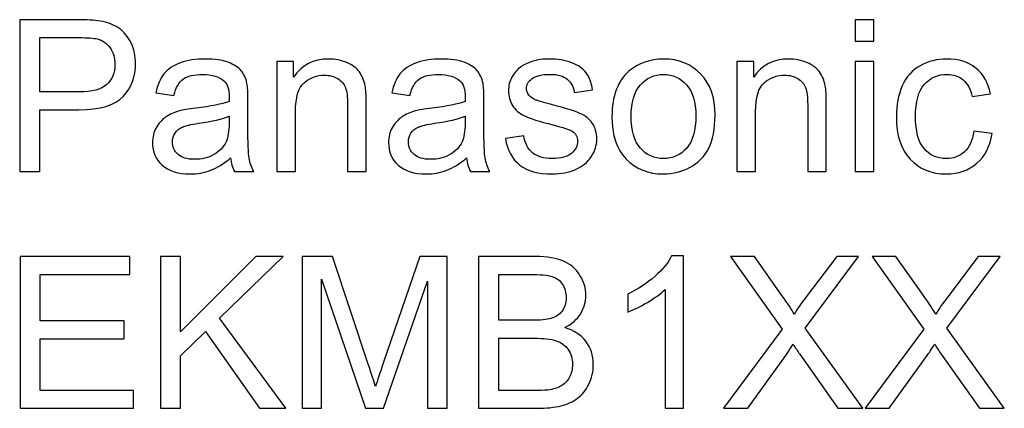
# Model space of a CAD drawing. Header units: inches. Extents: x -3.1 to 14.9, y -9.8 to 5.5.
# Tile 7 of 56: x -1.46 to -0.687, y 3.235 to 3.541. Entities that reach past the tile are written whole.
import ezdxf

# ---------------------------------------------------------------- set-up
doc = ezdxf.new("R2010")
doc.units = ezdxf.units.IN
doc.header["$MEASUREMENT"] = 0
doc.layers.add('Layer 1', color=7, linetype='Continuous')

msp = doc.modelspace()

# ---------------------------------------------------------------- linework, layer by layer
at = {"layer": 'Layer 1', "color": 250}
for points, knots in [([(-1.46049, 3.42143), (-1.46049, 3.42143), (-1.46049, 3.54074), (-1.46049, 3.54074), (-1.46049, 3.54074), (-1.46049, 3.54074), (-1.41549, 3.54074), (-1.41549, 3.54074), (-1.41549, 3.54074), (-1.40757, 3.54074), (-1.40152, 3.54035), (-1.39735, 3.5396), (-1.39735, 3.5396), (-1.39149, 3.53863), (-1.38657, 3.53676), (-1.3826, 3.53402), (-1.3826, 3.53402), (-1.37866, 3.5313), (-1.37546, 3.52743), (-1.37305, 3.52252), (-1.37305, 3.52252), (-1.37063, 3.51757), (-1.36943, 3.51215), (-1.36943, 3.50624), (-1.36943, 3.50624), (-1.36943, 3.4961), (-1.37266, 3.48749), (-1.3791, 3.48046), (-1.3791, 3.48046), (-1.38557, 3.47346), (-1.39724, 3.46993), (-1.4141, 3.46993), (-1.4141, 3.46993), (-1.4141, 3.46993), (-1.44471, 3.46993), (-1.44471, 3.46993), (-1.44471, 3.46993), (-1.44471, 3.46993), (-1.44471, 3.42143), (-1.44471, 3.42143), (-1.44471, 3.42143), (-1.44471, 3.42143), (-1.46049, 3.42143), (-1.46049, 3.42143)], [0, 0, 0, 0, 0.083333, 0.083333, 0.083333, 0.083333, 0.166667, 0.166667, 0.166667, 0.166667, 0.25, 0.25, 0.25, 0.25, 0.333333, 0.333333, 0.333333, 0.333333, 0.416667, 0.416667, 0.416667, 0.416667, 0.5, 0.5, 0.5, 0.5, 0.583333, 0.583333, 0.583333, 0.583333, 0.666667, 0.666667, 0.666667, 0.666667, 0.75, 0.75, 0.75, 0.75, 0.833333, 0.833333, 0.833333, 0.833333, 1, 1, 1, 1]), ([(-0.80433, 3.52388), (-0.80433, 3.52388), (-0.80433, 3.54074), (-0.80433, 3.54074), (-0.80433, 3.54074), (-0.80433, 3.54074), (-0.78967, 3.54074), (-0.78967, 3.54074), (-0.78967, 3.54074), (-0.78967, 3.54074), (-0.78967, 3.52388), (-0.78967, 3.52388), (-0.78967, 3.52388), (-0.78967, 3.52388), (-0.80433, 3.52388), (-0.80433, 3.52388)], [0, 0, 0, 0, 0.2, 0.2, 0.2, 0.2, 0.4, 0.4, 0.4, 0.4, 0.6, 0.6, 0.6, 0.6, 1, 1, 1, 1]), ([(-1.44471, 3.48402), (-1.44471, 3.48402), (-1.41385, 3.48402), (-1.41385, 3.48402), (-1.41385, 3.48402), (-1.40366, 3.48402), (-1.39641, 3.48591), (-1.39213, 3.48971), (-1.39213, 3.48971), (-1.38785, 3.49352), (-1.38571, 3.49885), (-1.38571, 3.50574), (-1.38571, 3.50574), (-1.38571, 3.51074), (-1.38696, 3.51502), (-1.38949, 3.51857), (-1.38949, 3.51857), (-1.39202, 3.52213), (-1.39532, 3.52446), (-1.39946, 3.5256), (-1.39946, 3.5256), (-1.40213, 3.5263), (-1.40702, 3.52665), (-1.41419, 3.52665), (-1.41419, 3.52665), (-1.41419, 3.52665), (-1.44471, 3.52665), (-1.44471, 3.52665), (-1.44471, 3.52665), (-1.44471, 3.52665), (-1.44471, 3.48402), (-1.44471, 3.48402)], [0, 0, 0, 0, 0.111111, 0.111111, 0.111111, 0.111111, 0.222222, 0.222222, 0.222222, 0.222222, 0.333333, 0.333333, 0.333333, 0.333333, 0.444444, 0.444444, 0.444444, 0.444444, 0.555556, 0.555556, 0.555556, 0.555556, 0.666667, 0.666667, 0.666667, 0.666667, 0.777778, 0.777778, 0.777778, 0.777778, 1, 1, 1, 1]), ([(-1.2948, 3.4321), (-1.30024, 3.42749), (-1.30546, 3.42424), (-1.31046, 3.42232), (-1.31046, 3.42232), (-1.31549, 3.42043), (-1.32088, 3.41949), (-1.32663, 3.41949), (-1.32663, 3.41949), (-1.33613, 3.41949), (-1.34341, 3.4218), (-1.34852, 3.42643), (-1.34852, 3.42643), (-1.3536, 3.43107), (-1.35616, 3.43702), (-1.35616, 3.44421), (-1.35616, 3.44421), (-1.35616, 3.44846), (-1.35521, 3.45232), (-1.35327, 3.45582), (-1.35327, 3.45582), (-1.35135, 3.45932), (-1.34882, 3.46213), (-1.34571, 3.46424), (-1.34571, 3.46424), (-1.34257, 3.46635), (-1.33907, 3.46796), (-1.33516, 3.46904), (-1.33516, 3.46904), (-1.3323, 3.4698), (-1.32796, 3.47054), (-1.32216, 3.47124), (-1.32216, 3.47124), (-1.31032, 3.47265), (-1.3016, 3.47432), (-1.29602, 3.4763), (-1.29602, 3.4763), (-1.29596, 3.4783), (-1.29594, 3.47957), (-1.29594, 3.4801), (-1.29594, 3.4801), (-1.29594, 3.48607), (-1.29732, 3.4903), (-1.3001, 3.49271), (-1.3001, 3.49271), (-1.30382, 3.49604), (-1.30941, 3.49768), (-1.31677, 3.49768), (-1.31677, 3.49768), (-1.32366, 3.49768), (-1.32874, 3.49649), (-1.33205, 3.49407), (-1.33205, 3.49407), (-1.33532, 3.49165), (-1.33774, 3.48738), (-1.33932, 3.48124), (-1.33932, 3.48124), (-1.33932, 3.48124), (-1.35363, 3.48321), (-1.35363, 3.48321), (-1.35363, 3.48321), (-1.35232, 3.48932), (-1.35019, 3.4943), (-1.34721, 3.49804), (-1.34721, 3.49804), (-1.34424, 3.50182), (-1.33991, 3.50474), (-1.33427, 3.50676), (-1.33427, 3.50676), (-1.32863, 3.5088), (-1.3221, 3.50982), (-1.31466, 3.50982), (-1.31466, 3.50982), (-1.30727, 3.50982), (-1.3013, 3.50893), (-1.29669, 3.50721), (-1.29669, 3.50721), (-1.29207, 3.50546), (-1.28869, 3.5033), (-1.28649, 3.50065), (-1.28649, 3.50065), (-1.28432, 3.49802), (-1.28282, 3.49471), (-1.28194, 3.49068), (-1.28194, 3.49068), (-1.28146, 3.48818), (-1.28121, 3.48368), (-1.28121, 3.47718), (-1.28121, 3.47718), (-1.28121, 3.47718), (-1.28121, 3.45765), (-1.28121, 3.45765), (-1.28121, 3.45765), (-1.28121, 3.44402), (-1.28091, 3.43541), (-1.28027, 3.43182), (-1.28027, 3.43182), (-1.27966, 3.42821), (-1.27841, 3.42474), (-1.27657, 3.42143), (-1.27657, 3.42143), (-1.27657, 3.42143), (-1.29188, 3.42143), (-1.29188, 3.42143), (-1.29188, 3.42143), (-1.29338, 3.42446), (-1.29438, 3.42802), (-1.2948, 3.4321)], [0, 0, 0, 0, 0.035714, 0.035714, 0.035714, 0.035714, 0.071429, 0.071429, 0.071429, 0.071429, 0.107143, 0.107143, 0.107143, 0.107143, 0.142857, 0.142857, 0.142857, 0.142857, 0.178571, 0.178571, 0.178571, 0.178571, 0.214286, 0.214286, 0.214286, 0.214286, 0.25, 0.25, 0.25, 0.25, 0.285714, 0.285714, 0.285714, 0.285714, 0.321429, 0.321429, 0.321429, 0.321429, 0.357143, 0.357143, 0.357143, 0.357143, 0.392857, 0.392857, 0.392857, 0.392857, 0.428571, 0.428571, 0.428571, 0.428571, 0.464286, 0.464286, 0.464286, 0.464286, 0.5, 0.5, 0.5, 0.5, 0.535714, 0.535714, 0.535714, 0.535714, 0.571429, 0.571429, 0.571429, 0.571429, 0.607143, 0.607143, 0.607143, 0.607143, 0.642857, 0.642857, 0.642857, 0.642857, 0.678571, 0.678571, 0.678571, 0.678571, 0.714286, 0.714286, 0.714286, 0.714286, 0.75, 0.75, 0.75, 0.75, 0.785714, 0.785714, 0.785714, 0.785714, 0.821429, 0.821429, 0.821429, 0.821429, 0.857143, 0.857143, 0.857143, 0.857143, 0.892857, 0.892857, 0.892857, 0.892857, 0.928571, 0.928571, 0.928571, 0.928571, 1, 1, 1, 1]), ([(-1.25849, 3.42143), (-1.25849, 3.42143), (-1.25849, 3.50785), (-1.25849, 3.50785), (-1.25849, 3.50785), (-1.25849, 3.50785), (-1.24533, 3.50785), (-1.24533, 3.50785), (-1.24533, 3.50785), (-1.24533, 3.50785), (-1.24533, 3.49557), (-1.24533, 3.49557), (-1.24533, 3.49557), (-1.23896, 3.50507), (-1.2298, 3.50982), (-1.21783, 3.50982), (-1.21783, 3.50982), (-1.2126, 3.50982), (-1.20783, 3.50888), (-1.20346, 3.50702), (-1.20346, 3.50702), (-1.19907, 3.50513), (-1.19583, 3.50268), (-1.19366, 3.49963), (-1.19366, 3.49963), (-1.19146, 3.4966), (-1.18996, 3.49299), (-1.18907, 3.48882), (-1.18907, 3.48882), (-1.18855, 3.4861), (-1.18827, 3.48135), (-1.18827, 3.47457), (-1.18827, 3.47457), (-1.18827, 3.47457), (-1.18827, 3.42143), (-1.18827, 3.42143), (-1.18827, 3.42143), (-1.18827, 3.42143), (-1.20294, 3.42143), (-1.20294, 3.42143), (-1.20294, 3.42143), (-1.20294, 3.42143), (-1.20294, 3.47402), (-1.20294, 3.47402), (-1.20294, 3.47402), (-1.20294, 3.47996), (-1.20349, 3.48443), (-1.20463, 3.48741), (-1.20463, 3.48741), (-1.20577, 3.49035), (-1.2078, 3.49271), (-1.21069, 3.49446), (-1.21069, 3.49446), (-1.2136, 3.49624), (-1.21699, 3.49713), (-1.22091, 3.49713), (-1.22091, 3.49713), (-1.22716, 3.49713), (-1.23252, 3.49513), (-1.23707, 3.49118), (-1.23707, 3.49118), (-1.2416, 3.48721), (-1.24385, 3.47971), (-1.24385, 3.46863), (-1.24385, 3.46863), (-1.24385, 3.46863), (-1.24385, 3.42143), (-1.24385, 3.42143), (-1.24385, 3.42143), (-1.24385, 3.42143), (-1.25849, 3.42143), (-1.25849, 3.42143)], [0, 0, 0, 0, 0.052632, 0.052632, 0.052632, 0.052632, 0.105263, 0.105263, 0.105263, 0.105263, 0.157895, 0.157895, 0.157895, 0.157895, 0.210526, 0.210526, 0.210526, 0.210526, 0.263158, 0.263158, 0.263158, 0.263158, 0.315789, 0.315789, 0.315789, 0.315789, 0.368421, 0.368421, 0.368421, 0.368421, 0.421053, 0.421053, 0.421053, 0.421053, 0.473684, 0.473684, 0.473684, 0.473684, 0.526316, 0.526316, 0.526316, 0.526316, 0.578947, 0.578947, 0.578947, 0.578947, 0.631579, 0.631579, 0.631579, 0.631579, 0.684211, 0.684211, 0.684211, 0.684211, 0.736842, 0.736842, 0.736842, 0.736842, 0.789474, 0.789474, 0.789474, 0.789474, 0.842105, 0.842105, 0.842105, 0.842105, 0.894737, 0.894737, 0.894737, 0.894737, 1, 1, 1, 1]), ([(-1.10941, 3.4321), (-1.11485, 3.42749), (-1.12008, 3.42424), (-1.12508, 3.42232), (-1.12508, 3.42232), (-1.13011, 3.42043), (-1.13549, 3.41949), (-1.14124, 3.41949), (-1.14124, 3.41949), (-1.15074, 3.41949), (-1.15802, 3.4218), (-1.16313, 3.42643), (-1.16313, 3.42643), (-1.16822, 3.43107), (-1.17077, 3.43702), (-1.17077, 3.44421), (-1.17077, 3.44421), (-1.17077, 3.44846), (-1.16983, 3.45232), (-1.16788, 3.45582), (-1.16788, 3.45582), (-1.16596, 3.45932), (-1.16344, 3.46213), (-1.16033, 3.46424), (-1.16033, 3.46424), (-1.15719, 3.46635), (-1.15369, 3.46796), (-1.14977, 3.46904), (-1.14977, 3.46904), (-1.14691, 3.4698), (-1.14258, 3.47054), (-1.13677, 3.47124), (-1.13677, 3.47124), (-1.12494, 3.47265), (-1.11622, 3.47432), (-1.11063, 3.4763), (-1.11063, 3.4763), (-1.11058, 3.4783), (-1.11055, 3.47957), (-1.11055, 3.4801), (-1.11055, 3.4801), (-1.11055, 3.48607), (-1.11194, 3.4903), (-1.11472, 3.49271), (-1.11472, 3.49271), (-1.11844, 3.49604), (-1.12402, 3.49768), (-1.13138, 3.49768), (-1.13138, 3.49768), (-1.13827, 3.49768), (-1.14335, 3.49649), (-1.14666, 3.49407), (-1.14666, 3.49407), (-1.14994, 3.49165), (-1.15235, 3.48738), (-1.15394, 3.48124), (-1.15394, 3.48124), (-1.15394, 3.48124), (-1.16824, 3.48321), (-1.16824, 3.48321), (-1.16824, 3.48321), (-1.16694, 3.48932), (-1.1648, 3.4943), (-1.16183, 3.49804), (-1.16183, 3.49804), (-1.15885, 3.50182), (-1.15452, 3.50474), (-1.14888, 3.50676), (-1.14888, 3.50676), (-1.14324, 3.5088), (-1.13672, 3.50982), (-1.12927, 3.50982), (-1.12927, 3.50982), (-1.12188, 3.50982), (-1.11591, 3.50893), (-1.1113, 3.50721), (-1.1113, 3.50721), (-1.10669, 3.50546), (-1.1033, 3.5033), (-1.10111, 3.50065), (-1.10111, 3.50065), (-1.09894, 3.49802), (-1.09744, 3.49471), (-1.09655, 3.49068), (-1.09655, 3.49068), (-1.09608, 3.48818), (-1.09583, 3.48368), (-1.09583, 3.47718), (-1.09583, 3.47718), (-1.09583, 3.47718), (-1.09583, 3.45765), (-1.09583, 3.45765), (-1.09583, 3.45765), (-1.09583, 3.44402), (-1.09552, 3.43541), (-1.09488, 3.43182), (-1.09488, 3.43182), (-1.09427, 3.42821), (-1.09302, 3.42474), (-1.09119, 3.42143), (-1.09119, 3.42143), (-1.09119, 3.42143), (-1.1065, 3.42143), (-1.1065, 3.42143), (-1.1065, 3.42143), (-1.108, 3.42446), (-1.109, 3.42802), (-1.10941, 3.4321)], [0, 0, 0, 0, 0.035714, 0.035714, 0.035714, 0.035714, 0.071429, 0.071429, 0.071429, 0.071429, 0.107143, 0.107143, 0.107143, 0.107143, 0.142857, 0.142857, 0.142857, 0.142857, 0.178571, 0.178571, 0.178571, 0.178571, 0.214286, 0.214286, 0.214286, 0.214286, 0.25, 0.25, 0.25, 0.25, 0.285714, 0.285714, 0.285714, 0.285714, 0.321429, 0.321429, 0.321429, 0.321429, 0.357143, 0.357143, 0.357143, 0.357143, 0.392857, 0.392857, 0.392857, 0.392857, 0.428571, 0.428571, 0.428571, 0.428571, 0.464286, 0.464286, 0.464286, 0.464286, 0.5, 0.5, 0.5, 0.5, 0.535714, 0.535714, 0.535714, 0.535714, 0.571429, 0.571429, 0.571429, 0.571429, 0.607143, 0.607143, 0.607143, 0.607143, 0.642857, 0.642857, 0.642857, 0.642857, 0.678571, 0.678571, 0.678571, 0.678571, 0.714286, 0.714286, 0.714286, 0.714286, 0.75, 0.75, 0.75, 0.75, 0.785714, 0.785714, 0.785714, 0.785714, 0.821429, 0.821429, 0.821429, 0.821429, 0.857143, 0.857143, 0.857143, 0.857143, 0.892857, 0.892857, 0.892857, 0.892857, 0.928571, 0.928571, 0.928571, 0.928571, 1, 1, 1, 1]), ([(-1.07897, 3.44724), (-1.07897, 3.44724), (-1.0645, 3.44952), (-1.0645, 3.44952), (-1.0645, 3.44952), (-1.06369, 3.44371), (-1.06141, 3.43927), (-1.05769, 3.43615), (-1.05769, 3.43615), (-1.054, 3.43307), (-1.0488, 3.43152), (-1.04211, 3.43152), (-1.04211, 3.43152), (-1.03539, 3.43152), (-1.03039, 3.43291), (-1.02713, 3.43563), (-1.02713, 3.43563), (-1.02389, 3.43838), (-1.02224, 3.4416), (-1.02224, 3.44527), (-1.02224, 3.44527), (-1.02224, 3.4486), (-1.02369, 3.45118), (-1.02658, 3.4531), (-1.02658, 3.4531), (-1.02858, 3.45441), (-1.03358, 3.45604), (-1.04155, 3.45804), (-1.04155, 3.45804), (-1.05227, 3.46077), (-1.05974, 3.4631), (-1.06389, 3.4651), (-1.06389, 3.4651), (-1.06802, 3.46707), (-1.07119, 3.46982), (-1.07333, 3.47332), (-1.07333, 3.47332), (-1.07547, 3.47682), (-1.07655, 3.48068), (-1.07655, 3.48491), (-1.07655, 3.48491), (-1.07655, 3.48877), (-1.07566, 3.49232), (-1.07389, 3.4956), (-1.07389, 3.4956), (-1.07213, 3.49891), (-1.06972, 3.50163), (-1.06669, 3.5038), (-1.06669, 3.5038), (-1.06441, 3.50546), (-1.0613, 3.50691), (-1.05739, 3.50807), (-1.05739, 3.50807), (-1.05344, 3.50924), (-1.04922, 3.50982), (-1.04472, 3.50982), (-1.04472, 3.50982), (-1.03794, 3.50982), (-1.032, 3.50882), (-1.02686, 3.50688), (-1.02686, 3.50688), (-1.02172, 3.50493), (-1.01794, 3.5023), (-1.0155, 3.49896), (-1.0155, 3.49896), (-1.01305, 3.4956), (-1.01139, 3.49115), (-1.01047, 3.48557), (-1.01047, 3.48557), (-1.01047, 3.48557), (-1.02477, 3.4836), (-1.02477, 3.4836), (-1.02477, 3.4836), (-1.02544, 3.48804), (-1.02733, 3.49152), (-1.03044, 3.49402), (-1.03044, 3.49402), (-1.03355, 3.49652), (-1.03797, 3.49777), (-1.04366, 3.49777), (-1.04366, 3.49777), (-1.05039, 3.49777), (-1.05519, 3.49665), (-1.05805, 3.49443), (-1.05805, 3.49443), (-1.06094, 3.49221), (-1.06239, 3.4896), (-1.06239, 3.48663), (-1.06239, 3.48663), (-1.06239, 3.48471), (-1.06177, 3.48302), (-1.06058, 3.48149), (-1.06058, 3.48149), (-1.05939, 3.47991), (-1.05752, 3.47863), (-1.05497, 3.47757), (-1.05497, 3.47757), (-1.0535, 3.47704), (-1.04919, 3.4758), (-1.04202, 3.47385), (-1.04202, 3.47385), (-1.03166, 3.47107), (-1.02444, 3.46882), (-1.02036, 3.46704), (-1.02036, 3.46704), (-1.01624, 3.4653), (-1.01302, 3.46271), (-1.01069, 3.45935), (-1.01069, 3.45935), (-1.00836, 3.45599), (-1.00719, 3.45182), (-1.00719, 3.44682), (-1.00719, 3.44682), (-1.00719, 3.44193), (-1.00863, 3.43735), (-1.01147, 3.43302), (-1.01147, 3.43302), (-1.01433, 3.42871), (-1.01844, 3.42538), (-1.0238, 3.42302), (-1.0238, 3.42302), (-1.02916, 3.42065), (-1.03524, 3.41949), (-1.04202, 3.41949), (-1.04202, 3.41949), (-1.05327, 3.41949), (-1.06183, 3.42182), (-1.06772, 3.42649), (-1.06772, 3.42649), (-1.07361, 3.43115), (-1.07736, 3.43807), (-1.07897, 3.44724)], [0, 0, 0, 0, 0.029412, 0.029412, 0.029412, 0.029412, 0.058824, 0.058824, 0.058824, 0.058824, 0.088235, 0.088235, 0.088235, 0.088235, 0.117647, 0.117647, 0.117647, 0.117647, 0.147059, 0.147059, 0.147059, 0.147059, 0.176471, 0.176471, 0.176471, 0.176471, 0.205882, 0.205882, 0.205882, 0.205882, 0.235294, 0.235294, 0.235294, 0.235294, 0.264706, 0.264706, 0.264706, 0.264706, 0.294118, 0.294118, 0.294118, 0.294118, 0.323529, 0.323529, 0.323529, 0.323529, 0.352941, 0.352941, 0.352941, 0.352941, 0.382353, 0.382353, 0.382353, 0.382353, 0.411765, 0.411765, 0.411765, 0.411765, 0.441176, 0.441176, 0.441176, 0.441176, 0.470588, 0.470588, 0.470588, 0.470588, 0.5, 0.5, 0.5, 0.5, 0.529412, 0.529412, 0.529412, 0.529412, 0.558824, 0.558824, 0.558824, 0.558824, 0.588235, 0.588235, 0.588235, 0.588235, 0.617647, 0.617647, 0.617647, 0.617647, 0.647059, 0.647059, 0.647059, 0.647059, 0.676471, 0.676471, 0.676471, 0.676471, 0.705882, 0.705882, 0.705882, 0.705882, 0.735294, 0.735294, 0.735294, 0.735294, 0.764706, 0.764706, 0.764706, 0.764706, 0.794118, 0.794118, 0.794118, 0.794118, 0.823529, 0.823529, 0.823529, 0.823529, 0.852941, 0.852941, 0.852941, 0.852941, 0.882353, 0.882353, 0.882353, 0.882353, 0.911765, 0.911765, 0.911765, 0.911765, 0.941176, 0.941176, 0.941176, 0.941176, 1, 1, 1, 1]), ([(-0.99524, 3.46465), (-0.99524, 3.48065), (-0.9908, 3.49252), (-0.98188, 3.50021), (-0.98188, 3.50021), (-0.97446, 3.5066), (-0.96541, 3.50982), (-0.95472, 3.50982), (-0.95472, 3.50982), (-0.94283, 3.50982), (-0.93311, 3.50593), (-0.92558, 3.49813), (-0.92558, 3.49813), (-0.91802, 3.49035), (-0.91427, 3.4796), (-0.91427, 3.46588), (-0.91427, 3.46588), (-0.91427, 3.45474), (-0.91594, 3.44599), (-0.91927, 3.43963), (-0.91927, 3.43963), (-0.92261, 3.43324), (-0.92747, 3.4283), (-0.93383, 3.42477), (-0.93383, 3.42477), (-0.94022, 3.42124), (-0.94716, 3.41949), (-0.95472, 3.41949), (-0.95472, 3.41949), (-0.9668, 3.41949), (-0.97658, 3.42335), (-0.98405, 3.43113), (-0.98405, 3.43113), (-0.99152, 3.43888), (-0.99524, 3.45004), (-0.99524, 3.46465)], [0, 0, 0, 0, 0.1, 0.1, 0.1, 0.1, 0.2, 0.2, 0.2, 0.2, 0.3, 0.3, 0.3, 0.3, 0.4, 0.4, 0.4, 0.4, 0.5, 0.5, 0.5, 0.5, 0.6, 0.6, 0.6, 0.6, 0.7, 0.7, 0.7, 0.7, 0.8, 0.8, 0.8, 0.8, 1, 1, 1, 1]), ([(-0.89708, 3.42143), (-0.89708, 3.42143), (-0.89708, 3.50785), (-0.89708, 3.50785), (-0.89708, 3.50785), (-0.89708, 3.50785), (-0.88391, 3.50785), (-0.88391, 3.50785), (-0.88391, 3.50785), (-0.88391, 3.50785), (-0.88391, 3.49557), (-0.88391, 3.49557), (-0.88391, 3.49557), (-0.87755, 3.50507), (-0.86839, 3.50982), (-0.85641, 3.50982), (-0.85641, 3.50982), (-0.85119, 3.50982), (-0.84641, 3.50888), (-0.84205, 3.50702), (-0.84205, 3.50702), (-0.83766, 3.50513), (-0.83441, 3.50268), (-0.83224, 3.49963), (-0.83224, 3.49963), (-0.83005, 3.4966), (-0.82855, 3.49299), (-0.82766, 3.48882), (-0.82766, 3.48882), (-0.82713, 3.4861), (-0.82686, 3.48135), (-0.82686, 3.47457), (-0.82686, 3.47457), (-0.82686, 3.47457), (-0.82686, 3.42143), (-0.82686, 3.42143), (-0.82686, 3.42143), (-0.82686, 3.42143), (-0.84152, 3.42143), (-0.84152, 3.42143), (-0.84152, 3.42143), (-0.84152, 3.42143), (-0.84152, 3.47402), (-0.84152, 3.47402), (-0.84152, 3.47402), (-0.84152, 3.47996), (-0.84208, 3.48443), (-0.84322, 3.48741), (-0.84322, 3.48741), (-0.84436, 3.49035), (-0.84639, 3.49271), (-0.84928, 3.49446), (-0.84928, 3.49446), (-0.85219, 3.49624), (-0.85558, 3.49713), (-0.8595, 3.49713), (-0.8595, 3.49713), (-0.86574, 3.49713), (-0.87111, 3.49513), (-0.87566, 3.49118), (-0.87566, 3.49118), (-0.88019, 3.48721), (-0.88244, 3.47971), (-0.88244, 3.46863), (-0.88244, 3.46863), (-0.88244, 3.46863), (-0.88244, 3.42143), (-0.88244, 3.42143), (-0.88244, 3.42143), (-0.88244, 3.42143), (-0.89708, 3.42143), (-0.89708, 3.42143)], [0, 0, 0, 0, 0.052632, 0.052632, 0.052632, 0.052632, 0.105263, 0.105263, 0.105263, 0.105263, 0.157895, 0.157895, 0.157895, 0.157895, 0.210526, 0.210526, 0.210526, 0.210526, 0.263158, 0.263158, 0.263158, 0.263158, 0.315789, 0.315789, 0.315789, 0.315789, 0.368421, 0.368421, 0.368421, 0.368421, 0.421053, 0.421053, 0.421053, 0.421053, 0.473684, 0.473684, 0.473684, 0.473684, 0.526316, 0.526316, 0.526316, 0.526316, 0.578947, 0.578947, 0.578947, 0.578947, 0.631579, 0.631579, 0.631579, 0.631579, 0.684211, 0.684211, 0.684211, 0.684211, 0.736842, 0.736842, 0.736842, 0.736842, 0.789474, 0.789474, 0.789474, 0.789474, 0.842105, 0.842105, 0.842105, 0.842105, 0.894737, 0.894737, 0.894737, 0.894737, 1, 1, 1, 1]), ([(-0.80433, 3.42143), (-0.80433, 3.42143), (-0.80433, 3.50785), (-0.80433, 3.50785), (-0.80433, 3.50785), (-0.80433, 3.50785), (-0.78967, 3.50785), (-0.78967, 3.50785), (-0.78967, 3.50785), (-0.78967, 3.50785), (-0.78967, 3.42143), (-0.78967, 3.42143), (-0.78967, 3.42143), (-0.78967, 3.42143), (-0.80433, 3.42143), (-0.80433, 3.42143)], [0, 0, 0, 0, 0.2, 0.2, 0.2, 0.2, 0.4, 0.4, 0.4, 0.4, 0.6, 0.6, 0.6, 0.6, 1, 1, 1, 1]), ([(-0.71097, 3.4531), (-0.71097, 3.4531), (-0.69658, 3.45121), (-0.69658, 3.45121), (-0.69658, 3.45121), (-0.69814, 3.4413), (-0.70217, 3.43352), (-0.70867, 3.42791), (-0.70867, 3.42791), (-0.71514, 3.4223), (-0.72311, 3.41949), (-0.73255, 3.41949), (-0.73255, 3.41949), (-0.74436, 3.41949), (-0.75389, 3.42335), (-0.76105, 3.43107), (-0.76105, 3.43107), (-0.76825, 3.4388), (-0.77186, 3.44988), (-0.77186, 3.46432), (-0.77186, 3.46432), (-0.77186, 3.47365), (-0.7703, 3.48182), (-0.76722, 3.48882), (-0.76722, 3.48882), (-0.76411, 3.49582), (-0.75941, 3.50107), (-0.75308, 3.50457), (-0.75308, 3.50457), (-0.74678, 3.50807), (-0.73989, 3.50982), (-0.73247, 3.50982), (-0.73247, 3.50982), (-0.72308, 3.50982), (-0.71539, 3.50743), (-0.70944, 3.50268), (-0.70944, 3.50268), (-0.70347, 3.49793), (-0.69964, 3.49121), (-0.69794, 3.48246), (-0.69794, 3.48246), (-0.69794, 3.48246), (-0.71219, 3.48027), (-0.71219, 3.48027), (-0.71219, 3.48027), (-0.71356, 3.48607), (-0.71594, 3.49043), (-0.71939, 3.49338), (-0.71939, 3.49338), (-0.72283, 3.4963), (-0.727, 3.49777), (-0.73189, 3.49777), (-0.73189, 3.49777), (-0.73928, 3.49777), (-0.74528, 3.49513), (-0.74989, 3.48982), (-0.74989, 3.48982), (-0.7545, 3.48454), (-0.7568, 3.47618), (-0.7568, 3.46474), (-0.7568, 3.46474), (-0.7568, 3.45313), (-0.75458, 3.44468), (-0.75011, 3.43941), (-0.75011, 3.43941), (-0.74567, 3.43415), (-0.73986, 3.43152), (-0.73269, 3.43152), (-0.73269, 3.43152), (-0.72694, 3.43152), (-0.72217, 3.4333), (-0.7183, 3.43682), (-0.7183, 3.43682), (-0.71444, 3.44035), (-0.712, 3.44577), (-0.71097, 3.4531)], [0, 0, 0, 0, 0.05, 0.05, 0.05, 0.05, 0.1, 0.1, 0.1, 0.1, 0.15, 0.15, 0.15, 0.15, 0.2, 0.2, 0.2, 0.2, 0.25, 0.25, 0.25, 0.25, 0.3, 0.3, 0.3, 0.3, 0.35, 0.35, 0.35, 0.35, 0.4, 0.4, 0.4, 0.4, 0.45, 0.45, 0.45, 0.45, 0.5, 0.5, 0.5, 0.5, 0.55, 0.55, 0.55, 0.55, 0.6, 0.6, 0.6, 0.6, 0.65, 0.65, 0.65, 0.65, 0.7, 0.7, 0.7, 0.7, 0.75, 0.75, 0.75, 0.75, 0.8, 0.8, 0.8, 0.8, 0.85, 0.85, 0.85, 0.85, 0.9, 0.9, 0.9, 0.9, 1, 1, 1, 1]), ([(-0.98019, 3.46465), (-0.98019, 3.45357), (-0.97777, 3.4453), (-0.97294, 3.4398), (-0.97294, 3.4398), (-0.96811, 3.43427), (-0.96202, 3.43152), (-0.95472, 3.43152), (-0.95472, 3.43152), (-0.94744, 3.43152), (-0.94138, 3.4343), (-0.93655, 3.43982), (-0.93655, 3.43982), (-0.93174, 3.44535), (-0.92933, 3.4538), (-0.92933, 3.46513), (-0.92933, 3.46513), (-0.92933, 3.47582), (-0.93174, 3.48393), (-0.93661, 3.48943), (-0.93661, 3.48943), (-0.94147, 3.49493), (-0.9475, 3.49768), (-0.95472, 3.49768), (-0.95472, 3.49768), (-0.96202, 3.49768), (-0.96811, 3.49493), (-0.97294, 3.48946), (-0.97294, 3.48946), (-0.97777, 3.48399), (-0.98019, 3.47571), (-0.98019, 3.46465)], [0, 0, 0, 0, 0.111111, 0.111111, 0.111111, 0.111111, 0.222222, 0.222222, 0.222222, 0.222222, 0.333333, 0.333333, 0.333333, 0.333333, 0.444444, 0.444444, 0.444444, 0.444444, 0.555556, 0.555556, 0.555556, 0.555556, 0.666667, 0.666667, 0.666667, 0.666667, 0.777778, 0.777778, 0.777778, 0.777778, 1, 1, 1, 1]), ([(-1.29602, 3.46482), (-1.30135, 3.46263), (-1.30932, 3.4608), (-1.31994, 3.45927), (-1.31994, 3.45927), (-1.32596, 3.45841), (-1.33024, 3.45743), (-1.33271, 3.45635), (-1.33271, 3.45635), (-1.33521, 3.45527), (-1.33716, 3.45368), (-1.33849, 3.45157), (-1.33849, 3.45157), (-1.33985, 3.44949), (-1.34055, 3.44718), (-1.34055, 3.44463), (-1.34055, 3.44463), (-1.34055, 3.44071), (-1.33905, 3.43746), (-1.3361, 3.43485), (-1.3361, 3.43485), (-1.33316, 3.43227), (-1.32882, 3.43096), (-1.32313, 3.43096), (-1.32313, 3.43096), (-1.31749, 3.43096), (-1.31246, 3.43218), (-1.30807, 3.43465), (-1.30807, 3.43465), (-1.30369, 3.43713), (-1.30044, 3.44052), (-1.29838, 3.4448), (-1.29838, 3.4448), (-1.2968, 3.4481), (-1.29602, 3.45299), (-1.29602, 3.45943), (-1.29602, 3.45943), (-1.29602, 3.45943), (-1.29602, 3.46482), (-1.29602, 3.46482)], [0, 0, 0, 0, 0.090909, 0.090909, 0.090909, 0.090909, 0.181818, 0.181818, 0.181818, 0.181818, 0.272727, 0.272727, 0.272727, 0.272727, 0.363636, 0.363636, 0.363636, 0.363636, 0.454545, 0.454545, 0.454545, 0.454545, 0.545455, 0.545455, 0.545455, 0.545455, 0.636364, 0.636364, 0.636364, 0.636364, 0.727273, 0.727273, 0.727273, 0.727273, 0.818182, 0.818182, 0.818182, 0.818182, 1, 1, 1, 1]), ([(-1.11063, 3.46482), (-1.11596, 3.46263), (-1.12394, 3.4608), (-1.13455, 3.45927), (-1.13455, 3.45927), (-1.14058, 3.45841), (-1.14485, 3.45743), (-1.14733, 3.45635), (-1.14733, 3.45635), (-1.14983, 3.45527), (-1.15177, 3.45368), (-1.15311, 3.45157), (-1.15311, 3.45157), (-1.15446, 3.44949), (-1.15516, 3.44718), (-1.15516, 3.44463), (-1.15516, 3.44463), (-1.15516, 3.44071), (-1.15366, 3.43746), (-1.15072, 3.43485), (-1.15072, 3.43485), (-1.14777, 3.43227), (-1.14344, 3.43096), (-1.13774, 3.43096), (-1.13774, 3.43096), (-1.13211, 3.43096), (-1.12708, 3.43218), (-1.12269, 3.43465), (-1.12269, 3.43465), (-1.1183, 3.43713), (-1.11505, 3.44052), (-1.113, 3.4448), (-1.113, 3.4448), (-1.11141, 3.4481), (-1.11063, 3.45299), (-1.11063, 3.45943), (-1.11063, 3.45943), (-1.11063, 3.45943), (-1.11063, 3.46482), (-1.11063, 3.46482)], [0, 0, 0, 0, 0.090909, 0.090909, 0.090909, 0.090909, 0.181818, 0.181818, 0.181818, 0.181818, 0.272727, 0.272727, 0.272727, 0.272727, 0.363636, 0.363636, 0.363636, 0.363636, 0.454545, 0.454545, 0.454545, 0.454545, 0.545455, 0.545455, 0.545455, 0.545455, 0.636364, 0.636364, 0.636364, 0.636364, 0.727273, 0.727273, 0.727273, 0.727273, 0.818182, 0.818182, 0.818182, 0.818182, 1, 1, 1, 1]), ([(-1.46016, 3.23524), (-1.46016, 3.23524), (-1.46016, 3.35454), (-1.46016, 3.35454), (-1.46016, 3.35454), (-1.46016, 3.35454), (-1.37391, 3.35454), (-1.37391, 3.35454), (-1.37391, 3.35454), (-1.37391, 3.35454), (-1.37391, 3.34046), (-1.37391, 3.34046), (-1.37391, 3.34046), (-1.37391, 3.34046), (-1.44438, 3.34046), (-1.44438, 3.34046), (-1.44438, 3.34046), (-1.44438, 3.34046), (-1.44438, 3.30393), (-1.44438, 3.30393), (-1.44438, 3.30393), (-1.44438, 3.30393), (-1.37838, 3.30393), (-1.37838, 3.30393), (-1.37838, 3.30393), (-1.37838, 3.30393), (-1.37838, 3.28993), (-1.37838, 3.28993), (-1.37838, 3.28993), (-1.37838, 3.28993), (-1.44438, 3.28993), (-1.44438, 3.28993), (-1.44438, 3.28993), (-1.44438, 3.28993), (-1.44438, 3.24932), (-1.44438, 3.24932), (-1.44438, 3.24932), (-1.44438, 3.24932), (-1.37113, 3.24932), (-1.37113, 3.24932), (-1.37113, 3.24932), (-1.37113, 3.24932), (-1.37113, 3.23524), (-1.37113, 3.23524), (-1.37113, 3.23524), (-1.37113, 3.23524), (-1.46016, 3.23524), (-1.46016, 3.23524)], [0, 0, 0, 0, 0.076923, 0.076923, 0.076923, 0.076923, 0.153846, 0.153846, 0.153846, 0.153846, 0.230769, 0.230769, 0.230769, 0.230769, 0.307692, 0.307692, 0.307692, 0.307692, 0.384615, 0.384615, 0.384615, 0.384615, 0.461538, 0.461538, 0.461538, 0.461538, 0.538462, 0.538462, 0.538462, 0.538462, 0.615385, 0.615385, 0.615385, 0.615385, 0.692308, 0.692308, 0.692308, 0.692308, 0.769231, 0.769231, 0.769231, 0.769231, 0.846154, 0.846154, 0.846154, 0.846154, 1, 1, 1, 1]), ([(-1.34999, 3.23524), (-1.34999, 3.23524), (-1.34999, 3.35454), (-1.34999, 3.35454), (-1.34999, 3.35454), (-1.34999, 3.35454), (-1.33419, 3.35454), (-1.33419, 3.35454), (-1.33419, 3.35454), (-1.33419, 3.35454), (-1.33419, 3.29538), (-1.33419, 3.29538), (-1.33419, 3.29538), (-1.33419, 3.29538), (-1.27494, 3.35454), (-1.27494, 3.35454), (-1.27494, 3.35454), (-1.27494, 3.35454), (-1.25355, 3.35454), (-1.25355, 3.35454), (-1.25355, 3.35454), (-1.25355, 3.35454), (-1.3036, 3.30621), (-1.3036, 3.30621), (-1.3036, 3.30621), (-1.3036, 3.30621), (-1.25135, 3.23524), (-1.25135, 3.23524), (-1.25135, 3.23524), (-1.25135, 3.23524), (-1.27219, 3.23524), (-1.27219, 3.23524), (-1.27219, 3.23524), (-1.27219, 3.23524), (-1.31466, 3.29563), (-1.31466, 3.29563), (-1.31466, 3.29563), (-1.31466, 3.29563), (-1.33419, 3.27657), (-1.33419, 3.27657), (-1.33419, 3.27657), (-1.33419, 3.27657), (-1.33419, 3.23524), (-1.33419, 3.23524), (-1.33419, 3.23524), (-1.33419, 3.23524), (-1.34999, 3.23524), (-1.34999, 3.23524)], [0, 0, 0, 0, 0.076923, 0.076923, 0.076923, 0.076923, 0.153846, 0.153846, 0.153846, 0.153846, 0.230769, 0.230769, 0.230769, 0.230769, 0.307692, 0.307692, 0.307692, 0.307692, 0.384615, 0.384615, 0.384615, 0.384615, 0.461538, 0.461538, 0.461538, 0.461538, 0.538462, 0.538462, 0.538462, 0.538462, 0.615385, 0.615385, 0.615385, 0.615385, 0.692308, 0.692308, 0.692308, 0.692308, 0.769231, 0.769231, 0.769231, 0.769231, 0.846154, 0.846154, 0.846154, 0.846154, 1, 1, 1, 1]), ([(-1.23866, 3.23524), (-1.23866, 3.23524), (-1.23866, 3.35454), (-1.23866, 3.35454), (-1.23866, 3.35454), (-1.23866, 3.35454), (-1.21488, 3.35454), (-1.21488, 3.35454), (-1.21488, 3.35454), (-1.21488, 3.35454), (-1.18666, 3.27007), (-1.18666, 3.27007), (-1.18666, 3.27007), (-1.18405, 3.26221), (-1.18213, 3.25632), (-1.18096, 3.25241), (-1.18096, 3.25241), (-1.1796, 3.25674), (-1.17749, 3.26313), (-1.1746, 3.27155), (-1.1746, 3.27155), (-1.1746, 3.27155), (-1.14605, 3.35454), (-1.14605, 3.35454), (-1.14605, 3.35454), (-1.14605, 3.35454), (-1.1248, 3.35454), (-1.1248, 3.35454), (-1.1248, 3.35454), (-1.1248, 3.35454), (-1.1248, 3.23524), (-1.1248, 3.23524), (-1.1248, 3.23524), (-1.1248, 3.23524), (-1.14002, 3.23524), (-1.14002, 3.23524), (-1.14002, 3.23524), (-1.14002, 3.23524), (-1.14002, 3.3351), (-1.14002, 3.3351), (-1.14002, 3.3351), (-1.14002, 3.3351), (-1.17469, 3.23524), (-1.17469, 3.23524), (-1.17469, 3.23524), (-1.17469, 3.23524), (-1.18894, 3.23524), (-1.18894, 3.23524), (-1.18894, 3.23524), (-1.18894, 3.23524), (-1.22344, 3.3368), (-1.22344, 3.3368), (-1.22344, 3.3368), (-1.22344, 3.3368), (-1.22344, 3.23524), (-1.22344, 3.23524), (-1.22344, 3.23524), (-1.22344, 3.23524), (-1.23866, 3.23524), (-1.23866, 3.23524)], [0, 0, 0, 0, 0.0625, 0.0625, 0.0625, 0.0625, 0.125, 0.125, 0.125, 0.125, 0.1875, 0.1875, 0.1875, 0.1875, 0.25, 0.25, 0.25, 0.25, 0.3125, 0.3125, 0.3125, 0.3125, 0.375, 0.375, 0.375, 0.375, 0.4375, 0.4375, 0.4375, 0.4375, 0.5, 0.5, 0.5, 0.5, 0.5625, 0.5625, 0.5625, 0.5625, 0.625, 0.625, 0.625, 0.625, 0.6875, 0.6875, 0.6875, 0.6875, 0.75, 0.75, 0.75, 0.75, 0.8125, 0.8125, 0.8125, 0.8125, 0.875, 0.875, 0.875, 0.875, 1, 1, 1, 1]), ([(-1.1, 3.23524), (-1.1, 3.23524), (-1.1, 3.35454), (-1.1, 3.35454), (-1.1, 3.35454), (-1.1, 3.35454), (-1.05522, 3.35454), (-1.05522, 3.35454), (-1.05522, 3.35454), (-1.04611, 3.35454), (-1.0388, 3.35332), (-1.0333, 3.35093), (-1.0333, 3.35093), (-1.02777, 3.34852), (-1.02347, 3.3448), (-1.02036, 3.33977), (-1.02036, 3.33977), (-1.01724, 3.33477), (-1.01566, 3.32952), (-1.01566, 3.32402), (-1.01566, 3.32402), (-1.01566, 3.31893), (-1.01705, 3.31413), (-1.01983, 3.30963), (-1.01983, 3.30963), (-1.02258, 3.30513), (-1.02677, 3.30149), (-1.03235, 3.29871), (-1.03235, 3.29871), (-1.02513, 3.2966), (-1.01961, 3.29299), (-1.01572, 3.28791), (-1.01572, 3.28791), (-1.01183, 3.2828), (-1.00989, 3.27677), (-1.00989, 3.26982), (-1.00989, 3.26982), (-1.00989, 3.26424), (-1.01108, 3.25905), (-1.01344, 3.25424), (-1.01344, 3.25424), (-1.0158, 3.24943), (-1.01872, 3.24574), (-1.02219, 3.24313), (-1.02219, 3.24313), (-1.02566, 3.24052), (-1.03002, 3.23857), (-1.03524, 3.23724), (-1.03524, 3.23724), (-1.04047, 3.23591), (-1.04689, 3.23524), (-1.0545, 3.23524), (-1.0545, 3.23524), (-1.0545, 3.23524), (-1.1, 3.23524), (-1.1, 3.23524)], [0, 0, 0, 0, 0.066667, 0.066667, 0.066667, 0.066667, 0.133333, 0.133333, 0.133333, 0.133333, 0.2, 0.2, 0.2, 0.2, 0.266667, 0.266667, 0.266667, 0.266667, 0.333333, 0.333333, 0.333333, 0.333333, 0.4, 0.4, 0.4, 0.4, 0.466667, 0.466667, 0.466667, 0.466667, 0.533333, 0.533333, 0.533333, 0.533333, 0.6, 0.6, 0.6, 0.6, 0.666667, 0.666667, 0.666667, 0.666667, 0.733333, 0.733333, 0.733333, 0.733333, 0.8, 0.8, 0.8, 0.8, 0.866667, 0.866667, 0.866667, 0.866667, 1, 1, 1, 1]), ([(-0.93894, 3.23524), (-0.93894, 3.23524), (-0.95358, 3.23524), (-0.95358, 3.23524), (-0.95358, 3.23524), (-0.95358, 3.23524), (-0.95358, 3.32857), (-0.95358, 3.32857), (-0.95358, 3.32857), (-0.95711, 3.32521), (-0.96172, 3.32185), (-0.96744, 3.31849), (-0.96744, 3.31849), (-0.97319, 3.31513), (-0.97833, 3.3126), (-0.98289, 3.31093), (-0.98289, 3.31093), (-0.98289, 3.31093), (-0.98289, 3.32507), (-0.98289, 3.32507), (-0.98289, 3.32507), (-0.97469, 3.32893), (-0.96752, 3.3336), (-0.96139, 3.33907), (-0.96139, 3.33907), (-0.95528, 3.34457), (-0.95091, 3.34988), (-0.94836, 3.35504), (-0.94836, 3.35504), (-0.94836, 3.35504), (-0.93894, 3.35504), (-0.93894, 3.35504), (-0.93894, 3.35504), (-0.93894, 3.35504), (-0.93894, 3.23524), (-0.93894, 3.23524)], [0, 0, 0, 0, 0.1, 0.1, 0.1, 0.1, 0.2, 0.2, 0.2, 0.2, 0.3, 0.3, 0.3, 0.3, 0.4, 0.4, 0.4, 0.4, 0.5, 0.5, 0.5, 0.5, 0.6, 0.6, 0.6, 0.6, 0.7, 0.7, 0.7, 0.7, 0.8, 0.8, 0.8, 0.8, 1, 1, 1, 1]), ([(-0.90761, 3.23524), (-0.90761, 3.23524), (-0.86144, 3.29741), (-0.86144, 3.29741), (-0.86144, 3.29741), (-0.86144, 3.29741), (-0.90214, 3.35454), (-0.90214, 3.35454), (-0.90214, 3.35454), (-0.90214, 3.35454), (-0.88336, 3.35454), (-0.88336, 3.35454), (-0.88336, 3.35454), (-0.88336, 3.35454), (-0.86169, 3.32393), (-0.86169, 3.32393), (-0.86169, 3.32393), (-0.85719, 3.3176), (-0.854, 3.31271), (-0.85211, 3.3093), (-0.85211, 3.3093), (-0.84944, 3.31363), (-0.8463, 3.31816), (-0.84267, 3.32288), (-0.84267, 3.32288), (-0.84267, 3.32288), (-0.81864, 3.35454), (-0.81864, 3.35454), (-0.81864, 3.35454), (-0.81864, 3.35454), (-0.80147, 3.35454), (-0.80147, 3.35454), (-0.80147, 3.35454), (-0.80147, 3.35454), (-0.84339, 3.29832), (-0.84339, 3.29832), (-0.84339, 3.29832), (-0.84339, 3.29832), (-0.79822, 3.23524), (-0.79822, 3.23524), (-0.79822, 3.23524), (-0.79822, 3.23524), (-0.81775, 3.23524), (-0.81775, 3.23524), (-0.81775, 3.23524), (-0.81775, 3.23524), (-0.84778, 3.2778), (-0.84778, 3.2778), (-0.84778, 3.2778), (-0.84947, 3.28024), (-0.85119, 3.28291), (-0.853, 3.28577), (-0.853, 3.28577), (-0.85567, 3.28143), (-0.85756, 3.27846), (-0.85869, 3.27682), (-0.85869, 3.27682), (-0.85869, 3.27682), (-0.88864, 3.23524), (-0.88864, 3.23524), (-0.88864, 3.23524), (-0.88864, 3.23524), (-0.90761, 3.23524), (-0.90761, 3.23524)], [0, 0, 0, 0, 0.058824, 0.058824, 0.058824, 0.058824, 0.117647, 0.117647, 0.117647, 0.117647, 0.176471, 0.176471, 0.176471, 0.176471, 0.235294, 0.235294, 0.235294, 0.235294, 0.294118, 0.294118, 0.294118, 0.294118, 0.352941, 0.352941, 0.352941, 0.352941, 0.411765, 0.411765, 0.411765, 0.411765, 0.470588, 0.470588, 0.470588, 0.470588, 0.529412, 0.529412, 0.529412, 0.529412, 0.588235, 0.588235, 0.588235, 0.588235, 0.647059, 0.647059, 0.647059, 0.647059, 0.705882, 0.705882, 0.705882, 0.705882, 0.764706, 0.764706, 0.764706, 0.764706, 0.823529, 0.823529, 0.823529, 0.823529, 0.882353, 0.882353, 0.882353, 0.882353, 1, 1, 1, 1]), ([(-0.79644, 3.23524), (-0.79644, 3.23524), (-0.75028, 3.29741), (-0.75028, 3.29741), (-0.75028, 3.29741), (-0.75028, 3.29741), (-0.79097, 3.35454), (-0.79097, 3.35454), (-0.79097, 3.35454), (-0.79097, 3.35454), (-0.77219, 3.35454), (-0.77219, 3.35454), (-0.77219, 3.35454), (-0.77219, 3.35454), (-0.75053, 3.32393), (-0.75053, 3.32393), (-0.75053, 3.32393), (-0.74603, 3.3176), (-0.74283, 3.31271), (-0.74094, 3.3093), (-0.74094, 3.3093), (-0.73828, 3.31363), (-0.73514, 3.31816), (-0.7315, 3.32288), (-0.7315, 3.32288), (-0.7315, 3.32288), (-0.70747, 3.35454), (-0.70747, 3.35454), (-0.70747, 3.35454), (-0.70747, 3.35454), (-0.6903, 3.35454), (-0.6903, 3.35454), (-0.6903, 3.35454), (-0.6903, 3.35454), (-0.73222, 3.29832), (-0.73222, 3.29832), (-0.73222, 3.29832), (-0.73222, 3.29832), (-0.68706, 3.23524), (-0.68706, 3.23524), (-0.68706, 3.23524), (-0.68706, 3.23524), (-0.70658, 3.23524), (-0.70658, 3.23524), (-0.70658, 3.23524), (-0.70658, 3.23524), (-0.73661, 3.2778), (-0.73661, 3.2778), (-0.73661, 3.2778), (-0.7383, 3.28024), (-0.74003, 3.28291), (-0.74183, 3.28577), (-0.74183, 3.28577), (-0.7445, 3.28143), (-0.74639, 3.27846), (-0.74753, 3.27682), (-0.74753, 3.27682), (-0.74753, 3.27682), (-0.77747, 3.23524), (-0.77747, 3.23524), (-0.77747, 3.23524), (-0.77747, 3.23524), (-0.79644, 3.23524), (-0.79644, 3.23524)], [0, 0, 0, 0, 0.058824, 0.058824, 0.058824, 0.058824, 0.117647, 0.117647, 0.117647, 0.117647, 0.176471, 0.176471, 0.176471, 0.176471, 0.235294, 0.235294, 0.235294, 0.235294, 0.294118, 0.294118, 0.294118, 0.294118, 0.352941, 0.352941, 0.352941, 0.352941, 0.411765, 0.411765, 0.411765, 0.411765, 0.470588, 0.470588, 0.470588, 0.470588, 0.529412, 0.529412, 0.529412, 0.529412, 0.588235, 0.588235, 0.588235, 0.588235, 0.647059, 0.647059, 0.647059, 0.647059, 0.705882, 0.705882, 0.705882, 0.705882, 0.764706, 0.764706, 0.764706, 0.764706, 0.823529, 0.823529, 0.823529, 0.823529, 0.882353, 0.882353, 0.882353, 0.882353, 1, 1, 1, 1]), ([(-1.08419, 3.30441), (-1.08419, 3.30441), (-1.05838, 3.30441), (-1.05838, 3.30441), (-1.05838, 3.30441), (-1.05141, 3.30441), (-1.04639, 3.30488), (-1.04333, 3.3058), (-1.04333, 3.3058), (-1.03933, 3.30699), (-1.0363, 3.30896), (-1.03427, 3.31174), (-1.03427, 3.31174), (-1.03224, 3.31452), (-1.03122, 3.31799), (-1.03122, 3.32216), (-1.03122, 3.32216), (-1.03122, 3.3261), (-1.03216, 3.3296), (-1.03405, 3.3326), (-1.03405, 3.3326), (-1.03597, 3.33563), (-1.03869, 3.33769), (-1.04219, 3.3388), (-1.04219, 3.3388), (-1.04572, 3.33991), (-1.05177, 3.34046), (-1.06035, 3.34046), (-1.06035, 3.34046), (-1.06035, 3.34046), (-1.08419, 3.34046), (-1.08419, 3.34046), (-1.08419, 3.34046), (-1.08419, 3.34046), (-1.08419, 3.30441), (-1.08419, 3.30441)], [0, 0, 0, 0, 0.1, 0.1, 0.1, 0.1, 0.2, 0.2, 0.2, 0.2, 0.3, 0.3, 0.3, 0.3, 0.4, 0.4, 0.4, 0.4, 0.5, 0.5, 0.5, 0.5, 0.6, 0.6, 0.6, 0.6, 0.7, 0.7, 0.7, 0.7, 0.8, 0.8, 0.8, 0.8, 1, 1, 1, 1]), ([(-1.08419, 3.24932), (-1.08419, 3.24932), (-1.0545, 3.24932), (-1.0545, 3.24932), (-1.0545, 3.24932), (-1.04939, 3.24932), (-1.0458, 3.24952), (-1.04374, 3.24988), (-1.04374, 3.24988), (-1.04011, 3.25055), (-1.03708, 3.25163), (-1.03463, 3.25316), (-1.03463, 3.25316), (-1.03219, 3.25466), (-1.03019, 3.25688), (-1.02861, 3.25977), (-1.02861, 3.25977), (-1.02705, 3.26269), (-1.02624, 3.26602), (-1.02624, 3.26982), (-1.02624, 3.26982), (-1.02624, 3.27427), (-1.02739, 3.27813), (-1.02966, 3.28143), (-1.02966, 3.28143), (-1.03194, 3.28471), (-1.03511, 3.28702), (-1.03916, 3.28835), (-1.03916, 3.28835), (-1.04319, 3.28966), (-1.04902, 3.29032), (-1.05661, 3.29032), (-1.05661, 3.29032), (-1.05661, 3.29032), (-1.08419, 3.29032), (-1.08419, 3.29032), (-1.08419, 3.29032), (-1.08419, 3.29032), (-1.08419, 3.24932), (-1.08419, 3.24932)], [0, 0, 0, 0, 0.090909, 0.090909, 0.090909, 0.090909, 0.181818, 0.181818, 0.181818, 0.181818, 0.272727, 0.272727, 0.272727, 0.272727, 0.363636, 0.363636, 0.363636, 0.363636, 0.454545, 0.454545, 0.454545, 0.454545, 0.545455, 0.545455, 0.545455, 0.545455, 0.636364, 0.636364, 0.636364, 0.636364, 0.727273, 0.727273, 0.727273, 0.727273, 0.818182, 0.818182, 0.818182, 0.818182, 1, 1, 1, 1])]:
    msp.add_open_spline(points, degree=3, knots=knots, dxfattribs=at)

doc.saveas('drawing.dxf')
